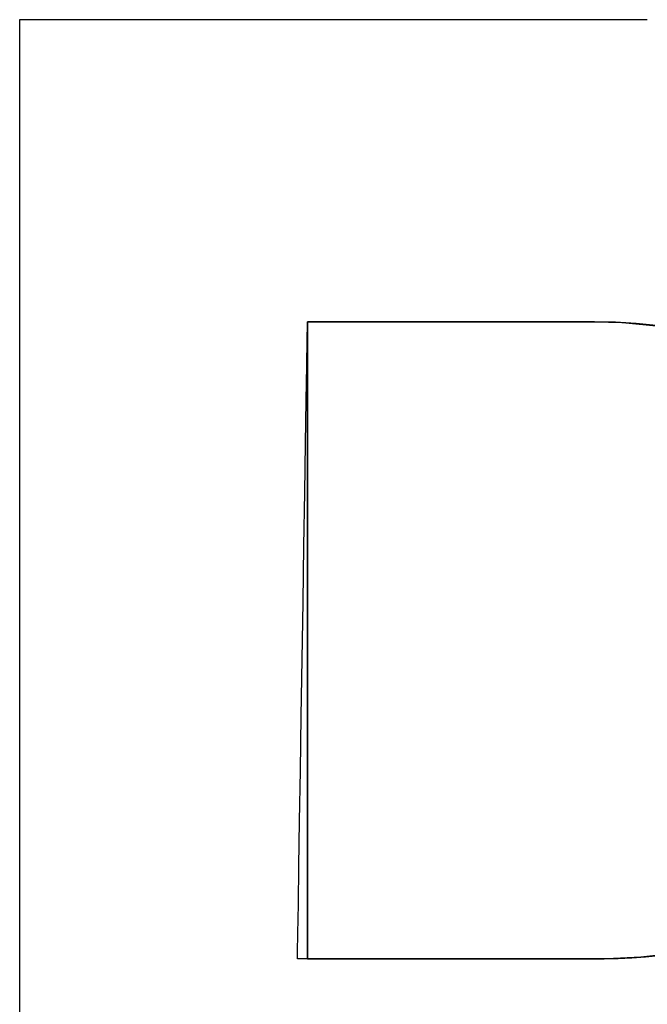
# Model space of a CAD drawing. Header units: inches. Extents: x 0 to 80, y 0 to 59.8.
# Tile 16 of 30: x 76.039 to 76.374, y 4.385 to 4.91. Entities that reach past the tile are written whole.
import ezdxf

# ---------------------------------------------------------------- set-up
doc = ezdxf.new("R2010")
doc.units = ezdxf.units.IN
doc.header["$MEASUREMENT"] = 0
doc.layers.add('Default', color=7, linetype='Continuous')

# ---------------------------------------------------------------- blocks, each defined once
blk = doc.blocks.new('block_2')
at = {"layer": 'Default', "color": 7, "linetype": 'Continuous'}
for p, q in [((0.00192, 0.21554), (0, 0.21554)), ((0, 0.21554), (0, 0.2095)), ((0.00002, 0.21554), (0, 0.21554)), ((0, 0.21554), (0, 0.21547)), ((0, 0.21547), (0, 0.21528)), ((0, 0.21528), (0, 0.21497)), ((0, 0.21497), (0, 0.21453)), ((0, 0.21453), (0, 0.21397)), ((0.00008, 0.21554), (0.00002, 0.21554)), ((0.00018, 0.21554), (0.00008, 0.21554)), ((0.00032, 0.21554), (0.00018, 0.21554)), ((0.0005, 0.21554), (0.00032, 0.21554)), ((0.00071, 0.21554), (0.0005, 0.21554)), ((0.00096, 0.21554), (0.00071, 0.21554)), ((0.00125, 0.21554), (0.00096, 0.21554)), ((0.00157, 0.21554), (0.00125, 0.21554)), ((0.00192, 0.21554), (0.00157, 0.21554)), ((0.00714, 0.21554), (0.00192, 0.21554)), ((0.00231, 0.21554), (0.00192, 0.21554)), ((0.00273, 0.21554), (0.00231, 0.21554)), ((0.00273, 0.21554), (0.00231, 0.21554)), ((0.00318, 0.21554), (0.00273, 0.21554)), ((0.00318, 0.21554), (0.00273, 0.21554)), ((0.00366, 0.21554), (0.00318, 0.21554)), ((0.00366, 0.21554), (0.00318, 0.21554)), ((0.00417, 0.21554), (0.00366, 0.21554)), ((0.00417, 0.21554), (0.00366, 0.21554)), ((0.00471, 0.21554), (0.00417, 0.21554)), ((0.00471, 0.21554), (0.00417, 0.21554)), ((0.00528, 0.21554), (0.00471, 0.21554)), ((0.00528, 0.21554), (0.00471, 0.21554)), ((0.00588, 0.21554), (0.00528, 0.21554)), ((0.00588, 0.21554), (0.00528, 0.21554)), ((0.0065, 0.21554), (0.00588, 0.21554)), ((0.0065, 0.21554), (0.00588, 0.21554)), ((0.00714, 0.21554), (0.0065, 0.21554)), ((0.00714, 0.21554), (0.0065, 0.21554)), ((0.01484, 0.21554), (0.00714, 0.21554)), ((0.00781, 0.21554), (0.00714, 0.21554)), ((0.00781, 0.21554), (0.00714, 0.21554)), ((0.00851, 0.21554), (0.00781, 0.21554)), ((0.00851, 0.21554), (0.00781, 0.21554)), ((0.00923, 0.21554), (0.00851, 0.21554)), ((0.00923, 0.21554), (0.00851, 0.21554)), ((0.00997, 0.21554), (0.00923, 0.21554)), ((0.00997, 0.21554), (0.00923, 0.21554)), ((0.01073, 0.21554), (0.00997, 0.21554)), ((0.01073, 0.21554), (0.00997, 0.21554)), ((0.01151, 0.21554), (0.01073, 0.21554)), ((0.01151, 0.21554), (0.01073, 0.21554)), ((0.01232, 0.21554), (0.01151, 0.21554)), ((0.01232, 0.21554), (0.01151, 0.21554)), ((0.01314, 0.21554), (0.01232, 0.21554)), ((0.01314, 0.21554), (0.01232, 0.21554)), ((0.01398, 0.21554), (0.01314, 0.21554)), ((0.01398, 0.21554), (0.01314, 0.21554)), ((0.01484, 0.21554), (0.01398, 0.21554)), ((0.01484, 0.21554), (0.01398, 0.21554)), ((0.02418, 0.21554), (0.01484, 0.21554)), ((0.01571, 0.21554), (0.01484, 0.21554)), ((0.01571, 0.21554), (0.01484, 0.21554)), ((0.0166, 0.21554), (0.01571, 0.21554)), ((0.0166, 0.21554), (0.01571, 0.21554)), ((0.0175, 0.21554), (0.0166, 0.21554)), ((0.0175, 0.21554), (0.0166, 0.21554)), ((0.01842, 0.21554), (0.0175, 0.21554)), ((0.01842, 0.21554), (0.0175, 0.21554)), ((0.01935, 0.21554), (0.01842, 0.21554)), ((0.01935, 0.21554), (0.01842, 0.21554)), ((0.0203, 0.21554), (0.01935, 0.21554)), ((0.0203, 0.21554), (0.01935, 0.21554)), ((0.02125, 0.21554), (0.0203, 0.21554)), ((0.02125, 0.21554), (0.0203, 0.21554)), ((0.02222, 0.21554), (0.02125, 0.21554)), ((0.02222, 0.21554), (0.02125, 0.21554)), ((0.02319, 0.21554), (0.02222, 0.21554)), ((0.02319, 0.21554), (0.02222, 0.21554)), ((0.02418, 0.21554), (0.02319, 0.21554)), ((0.02418, 0.21554), (0.02319, 0.21554)), ((0.03434, 0.21554), (0.02418, 0.21554)), ((0.02517, 0.21554), (0.02418, 0.21554)), ((0.02517, 0.21554), (0.02418, 0.21554)), ((0.02617, 0.21554), (0.02517, 0.21554)), ((0.02617, 0.21554), (0.02517, 0.21554)), ((0.02718, 0.21554), (0.02617, 0.21554)), ((0.02718, 0.21554), (0.02617, 0.21554)), ((0.02819, 0.21554), (0.02718, 0.21554)), ((0.02819, 0.21554), (0.02718, 0.21554)), ((0.02921, 0.21554), (0.02819, 0.21554)), ((0.02921, 0.21554), (0.02819, 0.21554)), ((0.03023, 0.21554), (0.02921, 0.21554)), ((0.03023, 0.21554), (0.02921, 0.21554)), ((0.03126, 0.21554), (0.03023, 0.21554)), ((0.03126, 0.21554), (0.03023, 0.21554)), ((0.03228, 0.21554), (0.03126, 0.21554)), ((0.03228, 0.21554), (0.03126, 0.21554)), ((0.03331, 0.21554), (0.03228, 0.21554)), ((0.03331, 0.21554), (0.03228, 0.21554)), ((0.03434, 0.21554), (0.03331, 0.21554)), ((0.03434, 0.21554), (0.03331, 0.21554)), ((0.04451, 0.21554), (0.03434, 0.21554)), ((0.03537, 0.21554), (0.03434, 0.21554)), ((0.03537, 0.21554), (0.03434, 0.21554)), ((0.0364, 0.21554), (0.03537, 0.21554)), ((0.0364, 0.21554), (0.03537, 0.21554)), ((0.03743, 0.21554), (0.0364, 0.21554)), ((0.03743, 0.21554), (0.0364, 0.21554)), ((0.03845, 0.21554), (0.03743, 0.21554)), ((0.03845, 0.21554), (0.03743, 0.21554)), ((0.03948, 0.21554), (0.03845, 0.21554)), ((0.03948, 0.21554), (0.03845, 0.21554)), ((0.04049, 0.21554), (0.03948, 0.21554)), ((0.04049, 0.21554), (0.03948, 0.21554)), ((0.04151, 0.21554), (0.04049, 0.21554)), ((0.04151, 0.21554), (0.04049, 0.21554)), ((0.04251, 0.21554), (0.04151, 0.21554)), ((0.04251, 0.21554), (0.04151, 0.21554)), ((0.04351, 0.21554), (0.04251, 0.21554)), ((0.04351, 0.21554), (0.04251, 0.21554)), ((0.04451, 0.21554), (0.04351, 0.21554)), ((0.04451, 0.21554), (0.04351, 0.21554)), ((0.05385, 0.21554), (0.04451, 0.21554)), ((0.04549, 0.21554), (0.04451, 0.21554)), ((0.04549, 0.21554), (0.04451, 0.21554)), ((0.04647, 0.21554), (0.04549, 0.21554)), ((0.04647, 0.21554), (0.04549, 0.21554)), ((0.04743, 0.21554), (0.04647, 0.21554)), ((0.04743, 0.21554), (0.04647, 0.21554)), ((0.04839, 0.21554), (0.04743, 0.21554)), ((0.04839, 0.21554), (0.04743, 0.21554)), ((0.04933, 0.21554), (0.04839, 0.21554)), ((0.04933, 0.21554), (0.04839, 0.21554)), ((0.05026, 0.21554), (0.04933, 0.21554)), ((0.05026, 0.21554), (0.04933, 0.21554)), ((0.05118, 0.21554), (0.05026, 0.21554)), ((0.05118, 0.21554), (0.05026, 0.21554)), ((0.05209, 0.21554), (0.05118, 0.21554)), ((0.05209, 0.21554), (0.05118, 0.21554)), ((0.05298, 0.21554), (0.05209, 0.21554)), ((0.05298, 0.21554), (0.05209, 0.21554)), ((0.05385, 0.21554), (0.05298, 0.21554)), ((0.05385, 0.21554), (0.05298, 0.21554)), ((0.06154, 0.21554), (0.05385, 0.21554)), ((0.05471, 0.21554), (0.05385, 0.21554)), ((0.05471, 0.21554), (0.05385, 0.21554)), ((0.05555, 0.21554), (0.05471, 0.21554)), ((0.05555, 0.21554), (0.05471, 0.21554)), ((0.05637, 0.21554), (0.05555, 0.21554)), ((0.05637, 0.21554), (0.05555, 0.21554)), ((0.05717, 0.21554), (0.05637, 0.21554)), ((0.05717, 0.21554), (0.05637, 0.21554)), ((0.05795, 0.21554), (0.05717, 0.21554)), ((0.05795, 0.21554), (0.05717, 0.21554)), ((0.05872, 0.21554), (0.05795, 0.21554)), ((0.05872, 0.21554), (0.05795, 0.21554)), ((0.05946, 0.21554), (0.05872, 0.21554)), ((0.05946, 0.21554), (0.05872, 0.21554)), ((0.06017, 0.21554), (0.05946, 0.21554)), ((0.06017, 0.21554), (0.05946, 0.21554)), ((0.06087, 0.21554), (0.06017, 0.21554)), ((0.06087, 0.21554), (0.06017, 0.21554)), ((0.06154, 0.21554), (0.06087, 0.21554)), ((0.06154, 0.21554), (0.06087, 0.21554)), ((0.06676, 0.21554), (0.06154, 0.21554)), ((0.06219, 0.21554), (0.06154, 0.21554)), ((0.06219, 0.21554), (0.06154, 0.21554)), ((0.06281, 0.21554), (0.06219, 0.21554)), ((0.06281, 0.21554), (0.06219, 0.21554)), ((0.0634, 0.21554), (0.06281, 0.21554)), ((0.0634, 0.21554), (0.06281, 0.21554)), ((0.06397, 0.21554), (0.0634, 0.21554)), ((0.06397, 0.21554), (0.0634, 0.21554)), ((0.06451, 0.21554), (0.06397, 0.21554)), ((0.06451, 0.21554), (0.06397, 0.21554)), ((0.06502, 0.21554), (0.06451, 0.21554)), ((0.06502, 0.21554), (0.06451, 0.21554)), ((0.0655, 0.21554), (0.06502, 0.21554)), ((0.0655, 0.21554), (0.06502, 0.21554)), ((0.06596, 0.21554), (0.0655, 0.21554)), ((0.06596, 0.21554), (0.0655, 0.21554)), ((0.06637, 0.21554), (0.06596, 0.21554)), ((0.06637, 0.21554), (0.06596, 0.21554)), ((0.06676, 0.21554), (0.06637, 0.21554)), ((0.06676, 0.21554), (0.06637, 0.21554)), ((0.06868, 0.21554), (0.06676, 0.21554)), ((0.06712, 0.21554), (0.06676, 0.21554)), ((0.06744, 0.21554), (0.06712, 0.21554)), ((0.06772, 0.21554), (0.06744, 0.21554)), ((0.06797, 0.21554), (0.06772, 0.21554)), ((0.06819, 0.21554), (0.06797, 0.21554)), ((0.06836, 0.21554), (0.06819, 0.21554)), ((0.0685, 0.21554), (0.06836, 0.21554)), ((0.0686, 0.21554), (0.0685, 0.21554)), ((0.06866, 0.21554), (0.0686, 0.21554)), ((0.06868, 0.21554), (0.06866, 0.21554)), ((0, 0.21397), (0, 0.2133)), ((0, 0.2133), (0, 0.21251)), ((0, 0.21251), (0, 0.21162)), ((0, 0.21162), (0, 0.21061)), ((0, 0.21061), (0, 0.2095)), ((0, 0.2095), (0, 0.19312)), ((0, 0.2095), (0, 0.20829)), ((0, 0.20829), (0, 0.20697)), ((0, 0.20697), (0, 0.20555)), ((0, 0.20555), (0, 0.20404)), ((0, 0.20404), (0, 0.20244)), ((0, 0.20244), (0, 0.20075)), ((0, 0.20075), (0, 0.19897)), ((0, 0.19897), (0, 0.1971)), ((0, 0.1971), (0, 0.19515)), ((0, 0.19515), (0, 0.19312)), ((0, 0.19312), (0, 0.16898)), ((0, 0.19312), (0, 0.19101)), ((0, 0.19101), (0, 0.18883)), ((0, 0.18883), (0, 0.18657)), ((0, 0.18657), (0, 0.18425)), ((0, 0.18425), (0, 0.18186)), ((0.03148, 0.18216), (0.03152, 0.18248)), ((0.03149, 0.18248), (0.03148, 0.18248)), ((0.03148, 0.18248), (0.03148, 0.18247)), ((0.03148, 0.18247), (0.03148, 0.18243)), ((0.03148, 0.18243), (0.03148, 0.18236)), ((0.03148, 0.18236), (0.03148, 0.18226)), ((0.03148, 0.18226), (0.03148, 0.18214)), ((0.03152, 0.18248), (0.03149, 0.18248)), ((0.03152, 0.18248), (0.03205, 0.18248)), ((0.03156, 0.18248), (0.03152, 0.18248)), ((0.03163, 0.18248), (0.03156, 0.18248)), ((0.03171, 0.18248), (0.03163, 0.18248)), ((0.03181, 0.18248), (0.03171, 0.18248)), ((0.03192, 0.18248), (0.03181, 0.18248)), ((0.03205, 0.18248), (0.03192, 0.18248)), ((0.03205, 0.18248), (0.03316, 0.18248)), ((0.0322, 0.18248), (0.03205, 0.18248)), ((0.03236, 0.18248), (0.0322, 0.18248)), ((0.03254, 0.18248), (0.03236, 0.18248)), ((0.03273, 0.18248), (0.03254, 0.18248)), ((0.03294, 0.18248), (0.03273, 0.18248)), ((0.03316, 0.18248), (0.03294, 0.18248)), ((0.03316, 0.18248), (0.03475, 0.18248)), ((0.03339, 0.18248), (0.03316, 0.18248)), ((0.03364, 0.18248), (0.03339, 0.18248)), ((0.0339, 0.18248), (0.03364, 0.18248)), ((0.03417, 0.18248), (0.0339, 0.18248)), ((0.03445, 0.18248), (0.03417, 0.18248)), ((0.03475, 0.18248), (0.03445, 0.18248)), ((0.03475, 0.18248), (0.03675, 0.18248)), ((0.03506, 0.18248), (0.03475, 0.18248)), ((0.03537, 0.18248), (0.03506, 0.18248)), ((0.0357, 0.18248), (0.03537, 0.18248)), ((0.03604, 0.18248), (0.0357, 0.18248)), ((0.03639, 0.18248), (0.03604, 0.18248)), ((0.03675, 0.18248), (0.03639, 0.18248)), ((0.03675, 0.18248), (0.03908, 0.18248)), ((0.03712, 0.18248), (0.03675, 0.18248)), ((0.03749, 0.18248), (0.03712, 0.18248)), ((0.03788, 0.18248), (0.03749, 0.18248)), ((0.03827, 0.18248), (0.03788, 0.18248)), ((0.03867, 0.18248), (0.03827, 0.18248)), ((0.03867, 0.18248), (0.03827, 0.18248)), ((0.03908, 0.18248), (0.03867, 0.18248)), ((0.03908, 0.18248), (0.03867, 0.18248)), ((0.03908, 0.18248), (0.04165, 0.18248)), ((0.03949, 0.18248), (0.03908, 0.18248)), ((0.03949, 0.18248), (0.03908, 0.18248)), ((0.03991, 0.18248), (0.03949, 0.18248)), ((0.03991, 0.18248), (0.03949, 0.18248)), ((0.04033, 0.18248), (0.03991, 0.18248)), ((0.04033, 0.18248), (0.03991, 0.18248)), ((0.04077, 0.18248), (0.04033, 0.18248)), ((0.04077, 0.18248), (0.04033, 0.18248)), ((0.0412, 0.18248), (0.04077, 0.18248)), ((0.0412, 0.18248), (0.04077, 0.18248)), ((0.04165, 0.18248), (0.0412, 0.18248)), ((0.04165, 0.18248), (0.0412, 0.18248)), ((0.04165, 0.18248), (0.04438, 0.18248)), ((0.04209, 0.18248), (0.04165, 0.18248)), ((0.04209, 0.18248), (0.04165, 0.18248)), ((0.04254, 0.18248), (0.04209, 0.18248)), ((0.04254, 0.18248), (0.04209, 0.18248)), ((0.043, 0.18248), (0.04254, 0.18248)), ((0.043, 0.18248), (0.04254, 0.18248)), ((0.04345, 0.18248), (0.043, 0.18248)), ((0.04345, 0.18248), (0.043, 0.18248)), ((0.04392, 0.18248), (0.04345, 0.18248)), ((0.04392, 0.18248), (0.04345, 0.18248)), ((0.04438, 0.18248), (0.04392, 0.18248)), ((0.04438, 0.18248), (0.04392, 0.18248)), ((0.04438, 0.18248), (0.04719, 0.18248)), ((0.04484, 0.18248), (0.04438, 0.18248)), ((0.04484, 0.18248), (0.04438, 0.18248)), ((0.04531, 0.18248), (0.04484, 0.18248)), ((0.04531, 0.18248), (0.04484, 0.18248)), ((0.04578, 0.18248), (0.04531, 0.18248)), ((0.04578, 0.18248), (0.04531, 0.18248)), ((0.04625, 0.18248), (0.04578, 0.18248)), ((0.04625, 0.18248), (0.04578, 0.18248)), ((0.04672, 0.18248), (0.04625, 0.18248)), ((0.04672, 0.18248), (0.04625, 0.18248)), ((0.04719, 0.18248), (0.04672, 0.18248)), ((0.04719, 0.18248), (0.04672, 0.18248)), ((0.04719, 0.18248), (0.05001, 0.18248)), ((0.04767, 0.18248), (0.04719, 0.18248)), ((0.04767, 0.18248), (0.04719, 0.18248)), ((0.04814, 0.18248), (0.04767, 0.18248)), ((0.04814, 0.18248), (0.04767, 0.18248)), ((0.04861, 0.18248), (0.04814, 0.18248)), ((0.04861, 0.18248), (0.04814, 0.18248)), ((0.04908, 0.18248), (0.04861, 0.18248)), ((0.04908, 0.18248), (0.04861, 0.18248)), ((0.04954, 0.18248), (0.04908, 0.18248)), ((0.04954, 0.18248), (0.04908, 0.18248)), ((0.05001, 0.18248), (0.04954, 0.18248)), ((0.05001, 0.18248), (0.04954, 0.18248)), ((0.05001, 0.18248), (0.05274, 0.18248)), ((0.05047, 0.18248), (0.05001, 0.18248)), ((0.05047, 0.18248), (0.05001, 0.18248)), ((0.05093, 0.18248), (0.05047, 0.18248)), ((0.05093, 0.18248), (0.05047, 0.18248)), ((0.05139, 0.18248), (0.05093, 0.18248)), ((0.05139, 0.18248), (0.05093, 0.18248)), ((0.05184, 0.18248), (0.05139, 0.18248)), ((0.05184, 0.18248), (0.05139, 0.18248)), ((0.0523, 0.18248), (0.05184, 0.18248)), ((0.0523, 0.18248), (0.05184, 0.18248)), ((0.05274, 0.18248), (0.0523, 0.18248)), ((0.05274, 0.18248), (0.0523, 0.18248)), ((0.05274, 0.18248), (0.05531, 0.18248)), ((0.05318, 0.18248), (0.05274, 0.18248)), ((0.05318, 0.18248), (0.05274, 0.18248)), ((0.05362, 0.18248), (0.05318, 0.18248)), ((0.05362, 0.18248), (0.05318, 0.18248)), ((0.05405, 0.18248), (0.05362, 0.18248)), ((0.05405, 0.18248), (0.05362, 0.18248)), ((0.05448, 0.18248), (0.05405, 0.18248)), ((0.05448, 0.18248), (0.05405, 0.18248)), ((0.0549, 0.18248), (0.05448, 0.18248)), ((0.0549, 0.18248), (0.05448, 0.18248)), ((0.05531, 0.18248), (0.0549, 0.18248)), ((0.05531, 0.18248), (0.0549, 0.18248)), ((0.05531, 0.18248), (0.05764, 0.18248)), ((0.05572, 0.18248), (0.05531, 0.18248)), ((0.05572, 0.18248), (0.05531, 0.18248)), ((0.05612, 0.18248), (0.05572, 0.18248)), ((0.05612, 0.18248), (0.05572, 0.18248)), ((0.05651, 0.18248), (0.05612, 0.18248)), ((0.0569, 0.18248), (0.05651, 0.18248)), ((0.05727, 0.18248), (0.0569, 0.18248)), ((0.05764, 0.18248), (0.05727, 0.18248)), ((0.05764, 0.18248), (0.05964, 0.18248)), ((0.058, 0.18248), (0.05764, 0.18248)), ((0.05835, 0.18248), (0.058, 0.18248)), ((0.05868, 0.18248), (0.05835, 0.18248)), ((0.05901, 0.18248), (0.05868, 0.18248)), ((0.05933, 0.18248), (0.05901, 0.18248)), ((0.05964, 0.18248), (0.05933, 0.18248)), ((0.05964, 0.18248), (0.06123, 0.18248)), ((0.05993, 0.18248), (0.05964, 0.18248)), ((0.06022, 0.18248), (0.05993, 0.18248)), ((0.06049, 0.18248), (0.06022, 0.18248)), ((0.06075, 0.18248), (0.06049, 0.18248)), ((0.061, 0.18248), (0.06075, 0.18248)), ((0.06123, 0.18248), (0.061, 0.18248)), ((0.06123, 0.18248), (0.06234, 0.18248)), ((0.06145, 0.18248), (0.06123, 0.18248)), ((0.06166, 0.18248), (0.06145, 0.18248)), ((0.06185, 0.18248), (0.06166, 0.18248)), ((0.06203, 0.18248), (0.06185, 0.18248)), ((0.06219, 0.18248), (0.06203, 0.18248)), ((0.06234, 0.18248), (0.06219, 0.18248)), ((0.06234, 0.18248), (0.06287, 0.18248)), ((0.06247, 0.18248), (0.06234, 0.18248)), ((0.06258, 0.18248), (0.06247, 0.18248)), ((0.06268, 0.18248), (0.06258, 0.18248)), ((0.06276, 0.18248), (0.06268, 0.18248)), ((0.06282, 0.18248), (0.06276, 0.18248)), ((0.06287, 0.18248), (0.06282, 0.18248)), ((0.06287, 0.18248), (0.06596, 0.1824)), ((0.0629, 0.18248), (0.06287, 0.18248)), ((0.06291, 0.18248), (0.0629, 0.18248)), ((0.0652, 0.18243), (0.06291, 0.18248)), ((0.0652, 0.18243), (0.06291, 0.18248)), ((0.06745, 0.1823), (0.0652, 0.18243)), ((0.06745, 0.1823), (0.0652, 0.18243)), ((0.06596, 0.1824), (0.07038, 0.18197)), ((0.06965, 0.18207), (0.06745, 0.1823)), ((0.06965, 0.18207), (0.06745, 0.1823)), ((0, 0.18186), (0, 0.1794)), ((0.03145, 0.18053), (0.03148, 0.18216)), ((0.03148, 0.18214), (0.03148, 0.18199)), ((0.03148, 0.18199), (0.03148, 0.18182)), ((0.03148, 0.18182), (0.03148, 0.18162)), ((0.03148, 0.18162), (0.03148, 0.1814)), ((0.03148, 0.1814), (0.03148, 0.18115)), ((0.03148, 0.18115), (0.03148, 0.18088)), ((0.03141, 0.1777), (0.03145, 0.18053)), ((0.03148, 0.18088), (0.03148, 0.18059)), ((0.03148, 0.18059), (0.03148, 0.18027)), ((0.03148, 0.18027), (0.03148, 0.17993)), ((0, 0.1794), (0, 0.17688)), ((0.03148, 0.17993), (0.03148, 0.17957)), ((0.03148, 0.17957), (0.03148, 0.17918)), ((0.03148, 0.17918), (0.03148, 0.17878)), ((0.03148, 0.17878), (0.03148, 0.17835)), ((0.03148, 0.17835), (0.03148, 0.17791)), ((0.03148, 0.17791), (0.03148, 0.17744)), ((0, 0.17688), (0, 0.1743)), ((0.03135, 0.17384), (0.03141, 0.1777)), ((0.03148, 0.17744), (0.03148, 0.17695)), ((0.03148, 0.17695), (0.03148, 0.17645)), ((0.03148, 0.17645), (0.03148, 0.17592)), ((0.03148, 0.17592), (0.03148, 0.17538)), ((0.03148, 0.17538), (0.03148, 0.17482)), ((0.03148, 0.17482), (0.03148, 0.17425)), ((0, 0.1743), (0, 0.17167)), ((0.03128, 0.16914), (0.03135, 0.17384)), ((0.03148, 0.17425), (0.03148, 0.17365)), ((0.03148, 0.17365), (0.03148, 0.17304)), ((0.03148, 0.17304), (0.03148, 0.17241)), ((0, 0.17167), (0, 0.16898)), ((0.03148, 0.17241), (0.03148, 0.17177)), ((0.03148, 0.17177), (0.03148, 0.17111)), ((0.03148, 0.17111), (0.03148, 0.17044)), ((0.03148, 0.17044), (0.03148, 0.16975)), ((0.03148, 0.16975), (0.03148, 0.16905)), ((0, 0.16898), (0, 0.13967)), ((0, 0.16898), (0, 0.16624)), ((0.03119, 0.16378), (0.03128, 0.16914)), ((0.03148, 0.16905), (0.03148, 0.16833)), ((0.03148, 0.16833), (0.03148, 0.1676)), ((0.03148, 0.1676), (0.03149, 0.16686)), ((0, 0.16624), (0, 0.16345)), ((0.03149, 0.16686), (0.03149, 0.16611)), ((0.03149, 0.16611), (0.03149, 0.16534)), ((0.03149, 0.16534), (0.03149, 0.16456)), ((0.03149, 0.16456), (0.03149, 0.16378)), ((0, 0.16345), (0, 0.16061)), ((0.0311, 0.15793), (0.03119, 0.16378)), ((0.03149, 0.16378), (0.03149, 0.16298)), ((0.03149, 0.16298), (0.03149, 0.16217)), ((0.03149, 0.16217), (0.03149, 0.16135)), ((0.03149, 0.16135), (0.03149, 0.16052)), ((0, 0.16061), (0, 0.15773)), ((0.03149, 0.16052), (0.03149, 0.15968)), ((0.03149, 0.15968), (0.03149, 0.15883)), ((0.03149, 0.15883), (0.03149, 0.15798)), ((0, 0.15773), (0, 0.15481)), ((0.03101, 0.15179), (0.0311, 0.15793)), ((0.03149, 0.15798), (0.03149, 0.15712)), ((0.03149, 0.15712), (0.03149, 0.15625)), ((0.03149, 0.15625), (0.03149, 0.15537)), ((0.03149, 0.15537), (0.03149, 0.15449)), ((0, 0.15481), (0, 0.15185)), ((0.03149, 0.15449), (0.03149, 0.1536)), ((0.03149, 0.1536), (0.03149, 0.1527)), ((0.03149, 0.1527), (0.03149, 0.1518)), ((0, 0.15185), (0, 0.14885)), ((0.03091, 0.14552), (0.03101, 0.15179)), ((0.03149, 0.1518), (0.03149, 0.1509)), ((0.03149, 0.1509), (0.03149, 0.14999)), ((0.03149, 0.14999), (0.03149, 0.14907)), ((0, 0.14885), (0, 0.14582)), ((0.03149, 0.14907), (0.03149, 0.14816)), ((0.03149, 0.14816), (0.03149, 0.14724)), ((0.03149, 0.14724), (0.03149, 0.14631)), ((0, 0.14582), (0, 0.14276)), ((0.03149, 0.14631), (0.03149, 0.14539)), ((0.03082, 0.13931), (0.03091, 0.14552)), ((0.03149, 0.14539), (0.03149, 0.14446)), ((0.03149, 0.14446), (0.03149, 0.14353)), ((0.03149, 0.14353), (0.03149, 0.1426)), ((0, 0.14276), (0, 0.13967)), ((0.03149, 0.1426), (0.03149, 0.14168)), ((0.03149, 0.14168), (0.03149, 0.14075)), ((0.03149, 0.14075), (0.03149, 0.13982)), ((0, 0.13967), (0, 0.10777)), ((0, 0.13967), (0, 0.13655)), ((0.03073, 0.13335), (0.03082, 0.13931)), ((0.03149, 0.13982), (0.03149, 0.13889)), ((0.03149, 0.13889), (0.03149, 0.13796)), ((0.03149, 0.13796), (0.03149, 0.13703)), ((0.03149, 0.13703), (0.03149, 0.13611)), ((0, 0.13655), (0, 0.13341)), ((0.03149, 0.13611), (0.03149, 0.13519)), ((0.03149, 0.13519), (0.03149, 0.13427)), ((0.03149, 0.13427), (0.03149, 0.13335)), ((0, 0.13341), (0, 0.13025)), ((0.03064, 0.1278), (0.03073, 0.13335)), ((0.03149, 0.13335), (0.03149, 0.13244)), ((0.03149, 0.13244), (0.0315, 0.13153)), ((0.0315, 0.13153), (0.0315, 0.13063)), ((0.0315, 0.13063), (0.0315, 0.12973)), ((0, 0.13025), (0, 0.12707)), ((0.0315, 0.12973), (0.0315, 0.12883)), ((0.0315, 0.12883), (0.0315, 0.12795)), ((0.03056, 0.12286), (0.03064, 0.1278)), ((0.0315, 0.12795), (0.0315, 0.12707)), ((0, 0.12707), (0, 0.12388)), ((0.0315, 0.12707), (0.0315, 0.12619)), ((0.0315, 0.12619), (0.0315, 0.12532)), ((0.0315, 0.12532), (0.0315, 0.12446)), ((0.0315, 0.12446), (0.0315, 0.12361)), ((0, 0.12388), (0, 0.12067)), ((0.0315, 0.12361), (0.0315, 0.12277)), ((0.0305, 0.1187), (0.03056, 0.12286)), ((0.0315, 0.12277), (0.0315, 0.12193)), ((0.0315, 0.12193), (0.0315, 0.1211)), ((0.0315, 0.1211), (0.0315, 0.12029)), ((0, 0.12067), (0, 0.11746)), ((0.0315, 0.12029), (0.0315, 0.11948)), ((0.03045, 0.11551), (0.0305, 0.1187)), ((0.0315, 0.11948), (0.0315, 0.11868)), ((0.0315, 0.11868), (0.0315, 0.1179)), ((0.0315, 0.1179), (0.0315, 0.11712)), ((0, 0.11746), (0, 0.11423)), ((0.0315, 0.11712), (0.0315, 0.11636)), ((0.03042, 0.11346), (0.03045, 0.11551)), ((0.0315, 0.11636), (0.0315, 0.11561)), ((0.0315, 0.11561), (0.0315, 0.11487)), ((0.0315, 0.11487), (0.0315, 0.11415)), ((0, 0.11423), (0, 0.111)), ((0.03041, 0.11274), (0.03042, 0.11346)), ((0.0315, 0.11415), (0.0315, 0.11344)), ((0.0315, 0.11344), (0.0315, 0.11274)), ((0.07095, 0.11323), (0.06798, 0.1129)), ((0.03076, 0.11274), (0.03041, 0.11274)), ((0.03174, 0.11274), (0.03076, 0.11274)), ((0.0315, 0.11274), (0.03168, 0.11274)), ((0.03168, 0.11274), (0.03187, 0.11274)), ((0.03328, 0.11274), (0.03174, 0.11274)), ((0.03187, 0.11274), (0.03208, 0.11274)), ((0.03208, 0.11274), (0.03229, 0.11274)), ((0.03229, 0.11274), (0.03252, 0.11274)), ((0.03252, 0.11274), (0.03275, 0.11274)), ((0.03275, 0.11274), (0.033, 0.11274)), ((0.033, 0.11274), (0.03326, 0.11274)), ((0.03326, 0.11274), (0.03353, 0.11274)), ((0.03528, 0.11274), (0.03328, 0.11274)), ((0.03353, 0.11274), (0.03381, 0.11274)), ((0.03381, 0.11274), (0.0341, 0.11274)), ((0.0341, 0.11274), (0.0344, 0.11274)), ((0.0344, 0.11274), (0.03471, 0.11274)), ((0.03471, 0.11274), (0.03502, 0.11274)), ((0.03502, 0.11274), (0.03535, 0.11274)), ((0.03766, 0.11274), (0.03528, 0.11274)), ((0.03535, 0.11274), (0.03568, 0.11274)), ((0.03568, 0.11274), (0.03602, 0.11274)), ((0.03602, 0.11274), (0.03637, 0.11274)), ((0.03637, 0.11274), (0.03673, 0.11274)), ((0.03673, 0.11274), (0.03709, 0.11274)), ((0.03709, 0.11274), (0.03746, 0.11274)), ((0.03746, 0.11274), (0.03784, 0.11274)), ((0.04032, 0.11274), (0.03766, 0.11274)), ((0.03784, 0.11274), (0.03822, 0.11274)), ((0.03822, 0.11274), (0.03861, 0.11274)), ((0.03861, 0.11274), (0.03901, 0.11274)), ((0.03861, 0.11274), (0.03901, 0.11274)), ((0.03901, 0.11274), (0.03941, 0.11274)), ((0.03901, 0.11274), (0.03941, 0.11274)), ((0.03941, 0.11274), (0.03981, 0.11274)), ((0.03941, 0.11274), (0.03981, 0.11274)), ((0.03981, 0.11274), (0.04022, 0.11274)), ((0.03981, 0.11274), (0.04022, 0.11274)), ((0.04022, 0.11274), (0.04064, 0.11274)), ((0.04022, 0.11274), (0.04064, 0.11274)), ((0.04319, 0.11274), (0.04032, 0.11274)), ((0.04064, 0.11274), (0.04106, 0.11274)), ((0.04064, 0.11274), (0.04106, 0.11274)), ((0.04106, 0.11274), (0.04148, 0.11274)), ((0.04106, 0.11274), (0.04148, 0.11274)), ((0.04148, 0.11274), (0.04191, 0.11274)), ((0.04148, 0.11274), (0.04191, 0.11274)), ((0.04191, 0.11274), (0.04234, 0.11274)), ((0.04191, 0.11274), (0.04234, 0.11274)), ((0.04234, 0.11274), (0.04277, 0.11274)), ((0.04234, 0.11274), (0.04277, 0.11274)), ((0.04277, 0.11274), (0.04321, 0.11274)), ((0.04277, 0.11274), (0.04321, 0.11274)), ((0.04618, 0.11274), (0.04319, 0.11274)), ((0.04321, 0.11274), (0.04365, 0.11274)), ((0.04321, 0.11274), (0.04365, 0.11274)), ((0.04365, 0.11274), (0.04409, 0.11274)), ((0.04365, 0.11274), (0.04409, 0.11274)), ((0.04409, 0.11274), (0.04453, 0.11274)), ((0.04409, 0.11274), (0.04453, 0.11274)), ((0.04453, 0.11274), (0.04497, 0.11274)), ((0.04453, 0.11274), (0.04497, 0.11274)), ((0.04497, 0.11274), (0.04542, 0.11274)), ((0.04497, 0.11274), (0.04542, 0.11274)), ((0.04542, 0.11274), (0.04587, 0.11274)), ((0.04542, 0.11274), (0.04587, 0.11274)), ((0.04587, 0.11274), (0.04632, 0.11274)), ((0.04587, 0.11274), (0.04632, 0.11274)), ((0.0492, 0.11274), (0.04618, 0.11274)), ((0.04632, 0.11274), (0.04676, 0.11274)), ((0.04632, 0.11274), (0.04676, 0.11274)), ((0.04676, 0.11274), (0.04721, 0.11274)), ((0.04676, 0.11274), (0.04721, 0.11274)), ((0.04721, 0.11274), (0.04766, 0.11274)), ((0.04721, 0.11274), (0.04766, 0.11274)), ((0.04766, 0.11274), (0.04811, 0.11274)), ((0.04766, 0.11274), (0.04811, 0.11274)), ((0.04811, 0.11274), (0.04856, 0.11274)), ((0.04811, 0.11274), (0.04856, 0.11274)), ((0.04856, 0.11274), (0.04901, 0.11274)), ((0.04856, 0.11274), (0.04901, 0.11274)), ((0.04901, 0.11274), (0.04945, 0.11274)), ((0.04901, 0.11274), (0.04945, 0.11274)), ((0.05215, 0.11274), (0.0492, 0.11274)), ((0.04945, 0.11274), (0.0499, 0.11274)), ((0.04945, 0.11274), (0.0499, 0.11274)), ((0.0499, 0.11274), (0.05034, 0.11274)), ((0.0499, 0.11274), (0.05034, 0.11274)), ((0.05034, 0.11274), (0.05078, 0.11274)), ((0.05034, 0.11274), (0.05078, 0.11274)), ((0.05078, 0.11274), (0.05122, 0.11274)), ((0.05078, 0.11274), (0.05122, 0.11274)), ((0.05122, 0.11274), (0.05165, 0.11274)), ((0.05122, 0.11274), (0.05165, 0.11274)), ((0.05165, 0.11274), (0.05209, 0.11274)), ((0.05165, 0.11274), (0.05209, 0.11274)), ((0.05209, 0.11274), (0.05252, 0.11274)), ((0.05209, 0.11274), (0.05252, 0.11274)), ((0.05497, 0.11274), (0.05215, 0.11274)), ((0.05252, 0.11274), (0.05294, 0.11274)), ((0.05252, 0.11274), (0.05294, 0.11274)), ((0.05294, 0.11274), (0.05337, 0.11274)), ((0.05294, 0.11274), (0.05337, 0.11274)), ((0.05337, 0.11274), (0.05379, 0.11274)), ((0.05337, 0.11274), (0.05379, 0.11274)), ((0.05379, 0.11274), (0.0542, 0.11274)), ((0.05379, 0.11274), (0.0542, 0.11274)), ((0.0542, 0.11274), (0.05461, 0.11274)), ((0.0542, 0.11274), (0.05461, 0.11274)), ((0.05461, 0.11274), (0.05501, 0.11274)), ((0.05461, 0.11274), (0.05501, 0.11274)), ((0.05755, 0.11274), (0.05497, 0.11274)), ((0.05501, 0.11274), (0.05541, 0.11274)), ((0.05501, 0.11274), (0.05541, 0.11274)), ((0.05541, 0.11274), (0.05581, 0.11274)), ((0.05541, 0.11274), (0.05581, 0.11274)), ((0.05581, 0.11274), (0.0562, 0.11274)), ((0.0562, 0.11274), (0.05658, 0.11274)), ((0.05658, 0.11274), (0.05696, 0.11274)), ((0.05696, 0.11274), (0.05732, 0.11274)), ((0.05732, 0.11274), (0.05769, 0.11274)), ((0.05981, 0.11274), (0.05755, 0.11274)), ((0.05769, 0.11274), (0.05804, 0.11274)), ((0.05804, 0.11274), (0.05839, 0.11274)), ((0.05839, 0.11274), (0.05873, 0.11274)), ((0.05873, 0.11274), (0.05906, 0.11274)), ((0.05906, 0.11274), (0.05939, 0.11274)), ((0.05939, 0.11274), (0.0597, 0.11274)), ((0.0597, 0.11274), (0.06001, 0.11274)), ((0.06166, 0.11274), (0.05981, 0.11274)), ((0.06001, 0.11274), (0.06031, 0.11274)), ((0.06031, 0.11274), (0.0606, 0.11274)), ((0.0606, 0.11274), (0.06087, 0.11274)), ((0.06087, 0.11274), (0.06114, 0.11274)), ((0.06114, 0.11274), (0.0614, 0.11274)), ((0.0614, 0.11274), (0.06165, 0.11274)), ((0.06165, 0.11274), (0.06188, 0.11274)), ((0.06303, 0.11274), (0.06166, 0.11274)), ((0.06188, 0.11274), (0.06211, 0.11274)), ((0.06211, 0.11274), (0.06232, 0.11274)), ((0.06232, 0.11274), (0.06253, 0.11274)), ((0.06253, 0.11274), (0.06272, 0.11274)), ((0.06272, 0.11274), (0.06289, 0.11274)), ((0.06289, 0.11274), (0.06306, 0.11274)), ((0.06381, 0.11274), (0.06303, 0.11274)), ((0.06306, 0.11274), (0.06321, 0.11274)), ((0.06321, 0.11274), (0.06335, 0.11274)), ((0.06335, 0.11274), (0.06348, 0.11274)), ((0.06348, 0.11274), (0.06359, 0.11274)), ((0.06359, 0.11274), (0.06369, 0.11274)), ((0.06369, 0.11274), (0.06377, 0.11274)), ((0.06377, 0.11274), (0.06384, 0.11274)), ((0.06497, 0.11275), (0.06381, 0.11274)), ((0.06384, 0.11274), (0.06389, 0.11274)), ((0.06389, 0.11274), (0.06393, 0.11274)), ((0.06393, 0.11274), (0.06396, 0.11274)), ((0.06396, 0.11274), (0.06548, 0.11276)), ((0.06396, 0.11274), (0.06548, 0.11276)), ((0.06396, 0.11274), (0.06396, 0.11274)), ((0.06798, 0.1129), (0.06497, 0.11275)), ((0.06548, 0.11276), (0.06698, 0.11283)), ((0.06548, 0.11276), (0.06698, 0.11283)), ((0.06698, 0.11283), (0.06848, 0.11294)), ((0.06698, 0.11283), (0.06848, 0.11294)), ((0.06848, 0.11294), (0.06997, 0.1131)), ((0.06848, 0.11294), (0.06997, 0.1131)), ((0, 0.111), (0, 0.10777)), ((0, 0.10777), (0, 0.07587)), ((0, 0.10777), (0, 0.10454))]:
    blk.add_line(p, q, dxfattribs=at)
for points in [[(0.06868, 0.21554), (0.06868, 0.21554), (0, 0.21554), (0, 0.21554)], [(0, 0.21554), (0, 0.21554), (0, 0), (0, 0)], [(0.0315, 0.11274), (0.03149, 0.13577), (0.03148, 0.18248), (0.03148, 0.18248)], [(0.03148, 0.18248), (0.03148, 0.18248), (0.06291, 0.18248), (0.06291, 0.18248)], [(0.06396, 0.11274), (0.06396, 0.11274), (0.03727, 0.11274), (0.0315, 0.11274)]]:
    blk.add_open_spline(points, degree=3, dxfattribs=at)
blk.add_open_spline([(0.06291, 0.18248), (0.08864, 0.18248), (0.10654, 0.16515), (0.10069, 0.13864), (0.10069, 0.13862), (0.10068, 0.13862), (0.10068, 0.13861), (0.0968, 0.12113), (0.0808, 0.11274), (0.06396, 0.11274)], degree=3, knots=[0, 0, 0, 0, 0.333333, 0.333333, 0.333333, 0.666667, 0.666667, 0.666667, 1, 1, 1, 1], dxfattribs=at)
blk = doc.blocks.new('Block1')
at = {"layer": 'Default', "color": 7}
blk.add_blockref('block_2', (0.59392, -0.29302), dxfattribs=at)
blk = doc.blocks.new('Block13')
at = {"layer": 'Default', "color": 7}
blk.add_blockref('Block1', (2.10868, 1.08461), dxfattribs=at)
blk = doc.blocks.new('Block11')
at = {"layer": 'Default', "color": 7}
blk.add_blockref('Block13', (0, 0), dxfattribs=at)
blk = doc.blocks.new('Block10')
at = {"layer": 'Default', "color": 7}
blk.add_blockref('Block11', (0, 0), dxfattribs=at)
blk = doc.blocks.new('Block2')
at = {"layer": 'Default', "color": 7, "xscale": 15, "yscale": 15, "zscale": 15}
blk.add_blockref('Block10', (0, 0), dxfattribs=at)
blk = doc.blocks.new('Block222')
at = {"layer": 'Default', "color": 7}
blk.add_blockref('Block2', (53.8344, -49.5033), dxfattribs=at)

msp = doc.modelspace()

# ---------------------------------------------------------------- block references
at = {"layer": 'Default', "color": 7, "xscale": 0.325, "yscale": 0.325, "zscale": 0.325}
msp.add_blockref('Block222', (45.36782, 16.08882), dxfattribs=at)

doc.saveas('drawing.dxf')
